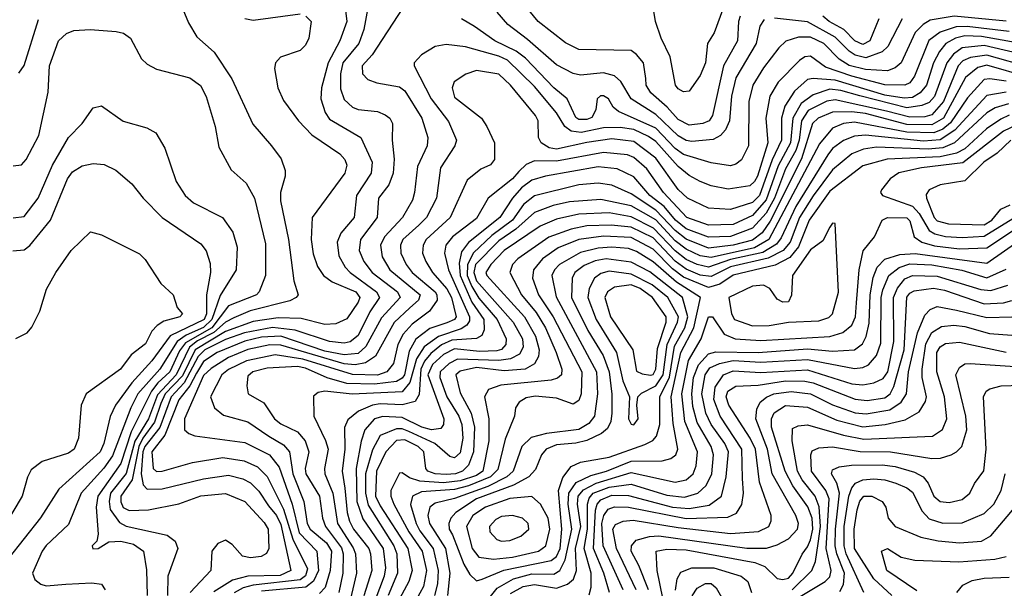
# Model space of a CAD drawing. Extents: x 501367 to 657802, y 482273 to 547541.
# Tile 32 of 256: x 534038 to 537608, y 498001 to 500062. Entities that reach past the tile are written whole.
import ezdxf

# ---------------------------------------------------------------- set-up
doc = ezdxf.new("R2010")
doc.units = 0

msp = doc.modelspace()

# ---------------------------------------------------------------- linework, layer by layer
at = {"layer": '0CON20XD'}
for points in [[(536590.9, 500109.1), (536555.8, 500014.2), (536531.8, 499975), (536524.6, 499905), (536505, 499859.2), (536465, 499803.1), (536445, 499800), (536425, 499811.1), (536415.5, 499825), (536396.7, 499926.7), (536363.6, 499995), (536343.8, 500055), (536329.2, 500145)], [(534624.2, 500114.2), (534650.9, 500050.9), (534680.3, 500000.3), (534743.6, 499943.6), (534808, 499848), (534883.5, 499683.5), (534951.5, 499605), (534986.9, 499556.9), (535001.2, 499515), (535001.2, 499495), (534984.1, 499435), (534984.1, 499405), (535012.4, 499265), (535032, 499115), (535047.5, 499065), (535041.1, 499055), (535017.7, 499042.3), (534873.6, 499006.4), (534815, 498981.1), (534785, 498964.9), (534742.4, 498927.6), (534682.8, 498897.2), (534654.6, 498875), (534605.9, 498775), (534537.8, 498702.2), (534505.2, 498615), (534455.5, 498534.5), (534425, 498417.3), (534368.2, 498345), (534362.8, 498315), (534366.8, 498286.8), (534399.7, 498239.7), (534425, 498225.7), (534573.6, 498193.6), (534601.8, 498171.8), (534612.2, 498145), (534576, 498044), (534574.8, 497974.8)], [(536308.6, 499848.6), (536299.5, 499905), (536275, 499935.9), (536255, 499950.3), (536065, 499953.4), (536017.6, 499977.6), (535917.6, 500055), (535867.1, 500117.1)], [(535075.6, 500075), (535095.6, 500055), (535086.4, 499995), (535075, 499968.9), (535055, 499950), (534983.9, 499926.1), (534965.6, 499905), (534961.8, 499885), (534974.6, 499815), (534995, 499768.6), (535049.2, 499695), (535097.7, 499645), (535199.4, 499575), (535217.1, 499555), (535223.8, 499535), (535217.5, 499505), (535098.2, 499345), (535094.7, 499265), (535102.6, 499212.6), (535117.7, 499167.7), (535139.4, 499135), (535171.4, 499111.4), (535256.7, 499075), (535272.1, 499055), (535265, 499038), (535225, 498977.3), (535185, 498959.3), (535145, 498957.2), (535058.4, 498978.4), (534975, 498981), (534885, 498968.1), (534785, 498932.1), (534674, 498865), (534628.6, 498771.4), (534566.1, 498705), (534550, 498670), (534527, 498603), (534484.7, 498545.3), (534469.8, 498515), (534446.1, 498393.9), (534405.1, 498335), (534405, 498314.4), (534413.4, 498293.4), (534435, 498283.1), (534505, 498285.6), (534615, 498307.2), (534695, 498335.9), (534785, 498343.9), (534855, 498315.3), (534925, 498239.4), (534939.6, 498215), (534941.8, 498145), (534933.2, 498126.8), (534914.1, 498115.9), (534875, 498111), (534846.7, 498116.7), (534809.3, 498159.3), (534785, 498175.3), (534757, 498163), (534734.7, 498135), (534730.9, 498065), (534656.1, 497985)], [(535219.8, 500095), (535224.8, 500055), (535198.9, 499985), (535156.6, 499905), (535132.4, 499815), (535130.5, 499775), (535146, 499726), (535161.7, 499701.7), (535275.1, 499635.1), (535316.8, 499545), (535312.4, 499505), (535259.6, 499425), (535251.2, 499345), (535202.6, 499287.4), (535189.2, 499255), (535196, 499206), (535218, 499165), (535236.7, 499145), (535332.2, 499075), (535343.3, 499055), (535307.4, 499002.6), (535265, 498916.8), (535236.4, 498893.6), (535215, 498888.8), (535161.9, 498895), (535036.5, 498936.5), (534955, 498945.6), (534853, 498927), (534785, 498902.3), (534710.1, 498865), (534685, 498841.2), (534635, 498745.1), (534587.5, 498695), (534546, 498584), (534491.8, 498515), (534484.3, 498495), (534478.4, 498415), (534486.2, 498376.2), (534500.4, 498360.4), (534555, 498361.4), (534705, 498398), (534795, 498410.5), (534847.8, 498397.8), (534875, 498382.9), (534905, 498352.3), (534940, 498300), (534969.1, 498265), (534985, 498232.1), (535021.6, 498065), (534982.4, 498047.6), (534865, 498045.1), (534810.3, 498029.7), (534742.4, 497987.6)], [(535300, 500105), (535286.4, 500026.4), (535267.5, 499975), (535209.6, 499905), (535201.1, 499865), (535201.8, 499811.8), (535215, 499772), (535245, 499744.2), (535265, 499736.1), (535335, 499729.2), (535362.9, 499717.1), (535380.5, 499705), (535390, 499685), (535388.8, 499625), (535396, 499556), (535392.4, 499505), (535376.6, 499463.4), (535339.2, 499415), (535334.8, 499345), (535274, 499265), (535268.8, 499225), (535286.3, 499185), (535315.9, 499145), (535407.9, 499075), (535417.4, 499055), (535349.5, 498980.5), (535292.7, 498877.3), (535265, 498852.3), (535215, 498846.8), (535145, 498860.4), (534985, 498914.6), (534915, 498911), (534855, 498897), (534754.5, 498855), (534705, 498823.3), (534679.1, 498780.9), (534655.6, 498734.4), (534615, 498684.4), (534564.6, 498555.4), (534517.8, 498495), (534521.8, 498435), (534534, 498424), (534554.7, 498424.7), (534665, 498457.2), (534775, 498474.5), (534852.1, 498462.1), (534900.7, 498440.7), (534936, 498406), (534995, 498287.5), (535029.1, 498179.1), (535081.4, 498071.4), (535075, 498046.1), (535055, 498030.8), (534885, 498012), (534848, 498002), (534815.4, 497984.6)], [(534855, 500065.7), (534885, 500060), (535055, 500082.9)], [(535427.5, 500105), (535316.8, 499935), (535280, 499895), (535281.5, 499865), (535300, 499845), (535333.3, 499833.3), (535415, 499818.9), (535435, 499803.6), (535496.6, 499705), (535517.9, 499635), (535515.8, 499605), (535480.3, 499529.7), (535470, 499435), (535461.9, 499408.1), (535426.5, 499345), (535360.4, 499275), (535347, 499245), (535352.8, 499202.8), (535380.2, 499155), (535489.8, 499065), (535484.8, 499045), (535452.6, 499017.4)], [(537614.1, 500055.9), (537425.8, 500074.2), (537339.5, 500060.5), (537313.8, 500045), (537284.4, 500015), (537233.6, 499905), (537212.3, 499887.7), (537185, 499876.6), (537105, 499881.5), (537045.7, 499895.7), (537008.9, 499918.9), (536953.2, 499975), (536905, 499998.9), (536861.8, 499998.2), (536816.3, 499983.7), (536790.5, 499959.5), (536735, 499887.1), (536696.7, 499825), (536682.2, 499765), (536680.5, 499605), (536655.6, 499554.4), (536635, 499538.2), (536615, 499531.7), (536545, 499543), (536445, 499573), (536415, 499594.6), (536345, 499668.3), (536209, 499729), (536190, 499745), (536173.1, 499775), (536155, 499785.3), (536144.2, 499785.8), (536131.8, 499775), (536126.8, 499735), (536112.6, 499707.4), (536095, 499699.8), (536065, 499700), (536055, 499707.2), (536023.2, 499775), (535975, 499815.2), (535872.5, 499922.5), (535837.9, 499947.9), (535761.1, 499985), (535687.4, 500037.4), (535640.4, 500065)], [(535879.7, 499989.7), (535807.6, 500045), (535769, 500089)], [(536650.7, 500075), (536644.2, 500055), (536641.2, 499985), (536590, 499895), (536550.5, 499715), (536537.9, 499695), (536514.9, 499685.1), (536465, 499679.8), (536425, 499699.8), (536385.1, 499745.1), (536326.2, 499796.2), (536309.8, 499825), (536308.6, 499848.6)], [(537152.4, 500065), (537120.2, 499985), (537095, 499972.2), (537065.8, 499985), (537026.7, 500026.7), (536972.9, 500055), (536949.4, 500075)], [(534035, 499867.9), (534055, 499895.6), (534107.2, 500062.8)], [(537625, 500018.6), (537472.7, 500037.3), (537433.7, 500036.3), (537375, 500017), (537334, 499986), (537282.7, 499857.3), (537265, 499832.8), (537247.5, 499825), (537175, 499825.6), (537055, 499857.4), (536960, 499890), (536905, 499929.4), (536885, 499927.4), (536865.7, 499914.3), (536787.6, 499835), (536757.4, 499785), (536743.9, 499705), (536750.4, 499615), (536712.7, 499495), (536702.1, 499475), (536685, 499459.8), (536607.3, 499447.3), (536545, 499459), (536505.1, 499475.1), (536465, 499497.3), (536425, 499530), (536345, 499620.4), (536318.5, 499638.5), (536265, 499663.2), (536215, 499670.6), (536155, 499669.6), (536073.3, 499653.3), (536037.9, 499657.9), (536014.4, 499674.4), (535985, 499724.4), (535905, 499820), (535806.9, 499915), (535775, 499929.5), (535655, 499963), (535585, 499972.2), (535545, 499964.6), (535495, 499934.5), (535468.5, 499905), (535468.2, 499895), (535529.8, 499775), (535593.3, 499693.3), (535621.4, 499625), (535615.7, 499605), (535563.6, 499525), (535549, 499415), (535513.6, 499345), (535485, 499316.7), (535427.5, 499265), (535419, 499245), (535420, 499215), (535438.9, 499175), (535461.7, 499145), (535544.3, 499075), (535551.2, 499065), (535552.1, 499045), (535524.2, 499005.8), (535461.4, 498958.6), (535428.1, 498921.9), (535409.7, 498885), (535393.5, 498815), (535369.7, 498785), (535335, 498773.5), (535245, 498775.4), (535065, 498831), (534965, 498847.3), (534860.3, 498825), (534795, 498793.3), (534771.4, 498775), (534730, 498695), (534744.4, 498654.4), (534777.9, 498627.9), (534865, 498604.4), (534941.8, 498551.8)], [(536737.9, 500062.1), (536721.6, 500038.4), (536708, 499975), (536635, 499850.5), (536618.6, 499785), (536611.4, 499695), (536597.3, 499662.7), (536578.5, 499641.5), (536552.8, 499627.2), (536475, 499619.9), (536455, 499623.7), (536425, 499641), (536345, 499718), (536255.7, 499775), (536217.3, 499837.3), (536195, 499858.9), (536155, 499869.5), (536071.3, 499861.3), (536045, 499867.3), (535985, 499898.3), (535879.7, 499989.7)], [(537237.7, 500065), (537185.2, 499965), (537165.1, 499944.9), (537106, 499924), (537067.2, 499932.8), (537045, 499947.5), (536995, 499999), (536895, 500054.6), (536775, 500067.7)], [(534015, 499532.5), (534045, 499535.8), (534062.2, 499555), (534108.3, 499641.7), (534141.3, 499798.7), (534146.3, 499895), (534179.7, 499985), (534208.5, 500011.5), (534235, 500022.4), (534294.1, 500025.9), (534388.7, 500018.7), (534415, 500012.9), (534440.5, 499995), (534480.4, 499920.4), (534500.6, 499900.6), (534535, 499882.5), (534655, 499850.9), (534693.5, 499823.5), (534715, 499784), (534746.5, 499675), (534760.3, 499600.3), (534805, 499517.5), (534859.4, 499469.4), (534890, 499415), (534929.6, 499249.6), (534929.6, 499135), (534906.2, 499075), (534896.4, 499065), (534795, 499024.5), (534734.6, 498945.4), (534639.8, 498890.2), (534618.3, 498861.7), (534583.1, 498785), (534539.2, 498745), (534516, 498715), (534442.5, 498567.5), (534405, 498452.7), (534321.6, 498335), (534315.4, 498295), (534322.7, 498197.3), (534318, 498172), (534301.2, 498155), (534303.5, 498143.5), (534322.5, 498145), (534361.3, 498168.7), (534405, 498172), (534450.9, 498160.9), (534487.1, 498135), (534497.6, 498067.6), (534500, 497975)], [(537655, 499977.5), (537525, 500001.3), (537465, 500002.9), (537431.2, 499995), (537395.9, 499975), (537372.9, 499947.1), (537351.7, 499905), (537326, 499825), (537303.3, 499796.7), (537275, 499779.7), (537245, 499776.8), (537175, 499788.1), (536995, 499842.2), (536915, 499849), (536895, 499844.8), (536847.2, 499802.8), (536812.1, 499747.9), (536800.4, 499705), (536800, 499625), (536766.2, 499553.8), (536719.9, 499425), (536695, 499399.3), (536615, 499373.8), (536535, 499378.7), (536459.2, 499415), (536425, 499446.6), (536345, 499559.7), (536265, 499620), (536185, 499629.8), (536093.9, 499616.1), (535985, 499592.3), (535957.8, 499597.8), (535929.2, 499615), (535919.8, 499635), (535918.2, 499695), (535908.6, 499715), (535817.3, 499825), (535775, 499864.2), (535695, 499877.7), (535655.7, 499864.2), (535614, 499836), (535605.9, 499815), (535615, 499781.5), (535712.5, 499705), (535731.9, 499675), (535759.2, 499615), (535760, 499555), (535745, 499535.8), (535710.5, 499519.5), (535660.4, 499479.6), (535598.9, 499345), (535511.5, 499265), (535501, 499245), (535499.2, 499215), (535510.8, 499185), (535535.5, 499145), (535586.7, 499086.7), (535604.4, 499055), (535621.2, 498985), (535615, 498974.9), (535587.4, 498962.6), (535525, 498941.9), (535475, 498903.5), (535450.2, 498859.8), (535433.2, 498775), (535425, 498762), (535405, 498750.6), (535325, 498740.8), (535225, 498742.9), (535153.5, 498763.5), (535075, 498798.6), (535045, 498804.6), (534935, 498798.6), (534883.1, 498785), (534865, 498770), (534862.1, 498735), (534867.1, 498705), (534923.1, 498673.1), (534962, 498615), (534985, 498596.5), (535045, 498567.9), (535072.9, 498535), (535086.6, 498495), (535073.9, 498435), (535075.9, 498415), (535125.1, 498335), (535135.9, 498255), (535146.7, 498225), (535205, 498147.2)], [(537695, 499930.5), (537535, 499968.7), (537455, 499959.8), (537423.4, 499936.6), (537399.1, 499905), (537355, 499783), (537335, 499762.1), (537309.1, 499750.9), (537255, 499742.2), (537084, 499786), (537015, 499805.4), (536975, 499810), (536915, 499789.2), (536871.9, 499758.1), (536840.7, 499705), (536832.8, 499615), (536788.1, 499531.9), (536745, 499409), (536695, 499352.1), (536625, 499319.4), (536535, 499317.3), (536456.4, 499345), (536371.9, 499435), (536311.4, 499521.4), (536265, 499562.7), (536241.8, 499571.8), (536155, 499580.5), (535985, 499549.2), (535905, 499550.2), (535875, 499537.4), (535848.3, 499511.7), (535824.4, 499485), (535737.2, 499415), (535695, 499341), (535607.4, 499275), (535583.5, 499245), (535578.1, 499215), (535592.6, 499155), (535669.6, 498985), (535669.3, 498970.7), (535659.5, 498955), (535638.8, 498941.2), (535556.3, 498913.7), (535505, 498876.5), (535477.4, 498832.6), (535453, 498747), (535425, 498713.4), (535244, 498704), (535145, 498714.8), (535120, 498710), (535103.1, 498696.9), (535104.4, 498625), (535147, 498537), (535156.4, 498505), (535143.8, 498435), (535144.2, 498415), (535173.5, 498345), (535190.6, 498235), (535247.9, 498147.9), (535255.4, 498125), (535259.1, 498055), (535228.5, 497921.5)], [(537707.3, 499887.3), (537545, 499933), (537485.7, 499924.3), (537457.4, 499912.6), (537440.4, 499895), (537387.9, 499765), (537345, 499717.4), (537319.7, 499710.3), (537265, 499708.7), (537180.3, 499730.3), (536995, 499771.8), (536965, 499766.6), (536897.3, 499732.7), (536872.5, 499695), (536864.3, 499625), (536852.2, 499587.8), (536815, 499521.4), (536774.9, 499415), (536745, 499360.7), (536695, 499305.6), (536615, 499275.9), (536535, 499273.4), (536455, 499304.1), (536415.7, 499335), (536374.6, 499384.6), (536322.8, 499425), (536265, 499492.8), (536205, 499521.4), (536135, 499528.3), (535944.4, 499495), (535895, 499480.3), (535857.3, 499452.7), (535825.1, 499415), (535779.5, 499345), (535665.4, 499254.6), (535639.8, 499220.2), (535631.3, 499178.7), (535635.2, 499135), (535678, 499038), (535721.2, 498975), (535722.8, 498937.2), (535713.4, 498916.5), (535694, 498906), (535605, 498900.2), (535567.4, 498882.6), (535528.7, 498851.3), (535505.8, 498824.2), (535492.2, 498795), (535487, 498703), (535472.2, 498677.8), (535425, 498665.4), (535345, 498669.7), (535317.3, 498665), (535266.8, 498643.2), (535228.6, 498611.4), (535216.1, 498583.9), (535216.8, 498505), (535207.9, 498425), (535216.6, 498363.4), (535225.3, 498275.3), (535234, 498244), (535248.9, 498215), (535303.7, 498145), (535310.7, 498125), (535315.1, 498065), (535286.2, 497973.8)], [(537695, 499853.7), (537545, 499897.5), (537511.8, 499888.2), (537467.7, 499852.3), (537388, 499705), (537345, 499680.3), (537255, 499681.5), (537105, 499721.4), (537055, 499728.3), (536985, 499727), (536933.2, 499705), (536912.1, 499685), (536872.6, 499557.4), (536758.5, 499331.5), (536730.3, 499289.7), (536695, 499262.5), (536625, 499244.5), (536535, 499234), (536455, 499266.2), (536415, 499297.4), (536345, 499371.9), (536255, 499430.7), (536185, 499461.5), (536135, 499469), (536065, 499462.9), (535905, 499423.6), (535865, 499391.6), (535824.6, 499335), (535750.1, 499279.9), (535683.6, 499216.4), (535661.3, 499175), (535660.6, 499135), (535677.8, 499095), (535702.5, 499052.5), (535769.3, 498975), (535802.5, 498905), (535800.6, 498885), (535785, 498865.7), (535768.3, 498861.7), (535705, 498859.4), (535615, 498868.9), (535575, 498847.8), (535535, 498811.4), (535517.7, 498775), (535575.5, 498615), (535574.8, 498595), (535565, 498580), (535531.1, 498575), (535496.5, 498585), (535425, 498619.9), (535355, 498623.3), (535324.3, 498615), (535289.5, 498575), (535276, 498534), (535258.4, 498435), (535261.2, 498315), (535281.9, 498251.9), (535356.4, 498145), (535364.7, 498075), (535360.2, 498045), (535326.2, 497955)], [(537615, 499838.5), (537555, 499847.3), (537535, 499844.5), (537475, 499778), (537412.2, 499687.8), (537385, 499665.4), (537352.1, 499652.1), (537255, 499654.4), (537065, 499690.6), (537024.4, 499685), (536985, 499668.8), (536938.3, 499611.7), (536754, 499265), (536701.7, 499235), (536545, 499199.4), (536505, 499206), (536455, 499229.5), (536415, 499260.7), (536345, 499335.8), (536255, 499386.7), (536145, 499410), (536032.1, 499402.1), (535972.1, 499387.9), (535905, 499362.4), (535837.5, 499302.5), (535775, 499259.7), (535691.2, 499175), (535684.6, 499145), (535695, 499115.4), (535827.9, 498965), (535861.4, 498905), (535863.9, 498875), (535850.6, 498849.4), (535817.7, 498832.3), (535775, 498825.8), (535625, 498831.4), (535595, 498815.6), (535562.4, 498785), (535561.8, 498765), (535587.3, 498695), (535630.4, 498625), (535641.4, 498595), (535645.1, 498545), (535635, 498491.7), (535615, 498474.1), (535597.8, 498477.8), (535543, 498525), (535449.3, 498569.3), (535425, 498578.8), (535405, 498579.1), (535345.8, 498554.2), (535317.5, 498502.5), (535292.3, 498415), (535292.2, 498345), (535302.2, 498302.2), (535395.3, 498155), (535405.3, 498125), (535408.5, 498055), (535374.7, 497975)], [(537615, 499799.2), (537545, 499786.7), (537429, 499661), (537375, 499626.4), (537315, 499621.5), (537105, 499643.6), (537065, 499639.1), (537025, 499624.5), (536985.5, 499594.5), (536968, 499572), (536852.5, 499385), (536799.5, 499270.5), (536782, 499248), (536731.9, 499218.1), (536615, 499192.1), (536535, 499164.9), (536495, 499173.9), (536455, 499193.1), (536415, 499224), (536336.2, 499306.2), (536255, 499347.8), (536175, 499361.1), (536065, 499357.4), (535985, 499338.4), (535925, 499312.8), (535795, 499225.4), (535745.9, 499175), (535728.5, 499145), (535731.5, 499135), (535868.8, 498985), (535908.5, 498915), (535921.1, 498865), (535918.7, 498841.3), (535905, 498814.1), (535871.4, 498795), (535795, 498789.5), (535695, 498801.1), (535635, 498788.2), (535619.8, 498775), (535635, 498708.9), (535675.5, 498635.5), (535686.7, 498585), (535684.1, 498495), (535665, 498447.5), (535644, 498425), (535618.8, 498415), (535585, 498412.7), (535545.1, 498415.1), (535517.8, 498425), (535511.2, 498435), (535504.1, 498495), (535482.6, 498515), (535435, 498538.7), (535404.2, 498535.8), (535365.7, 498495), (535331.7, 498425), (535328.9, 498335), (535345, 498299.6), (535446, 498145), (535461.2, 498065), (535449.7, 498025), (535415, 497962.7)], [(537623, 499757), (537575, 499742.4), (537545, 499724.2), (537427.9, 499615), (537385, 499597.1), (537331.9, 499591.9), (537145, 499599.8), (537097.2, 499592.8), (537055, 499576.1), (536985, 499517.7), (536915, 499423.9), (536865.6, 499345), (536831, 499255), (536805.7, 499225), (536752.3, 499197.7), (536615, 499165.5), (536545, 499130.7), (536505, 499135.6), (536455, 499157.5), (536415, 499186.9), (536335, 499270.5), (536255, 499309.6), (536182.5, 499317.5), (536095, 499314), (536037.1, 499302.9), (535956.5, 499273.5), (535843.8, 499195), (535824.8, 499175), (535814.8, 499145), (535858.1, 499065), (535911, 499001), (535944.4, 498945), (535983.6, 498855), (536003.5, 498795), (536002.4, 498775), (535988.1, 498761.9), (535965.3, 498754.7), (535783.2, 498736.8), (535738.3, 498721.7), (535723.2, 498695), (535739.5, 498615), (535739, 498535), (535717, 498425), (535695, 498410), (535635, 498390.1), (535575, 498383.1), (535489.3, 498389.3), (535451, 498401), (535425, 498418.9), (535415, 498417.8), (535384.4, 498355), (535383.9, 498335), (535395.1, 498305), (535449.6, 498205), (535497.7, 498135), (535513.7, 498065), (535502.4, 498007.6), (535462.3, 497935)], [(534015, 499343.4), (534055, 499348.4), (534105.2, 499415), (534157.9, 499535), (534215, 499634.6), (534265.5, 499685), (534305, 499742), (534335, 499750), (534414, 499694), (534499.8, 499669.8), (534531.4, 499651.4), (534565, 499596.2), (534606.2, 499475), (534638.2, 499425), (534668.5, 499398.5), (534774.2, 499344.2), (534811.6, 499291.6), (534826.7, 499236.7), (534823, 499155), (534765, 499062.1), (534735.3, 498975), (534705, 498946.5), (534641.4, 498918.6), (534609.6, 498895), (534546.4, 498795), (534466.9, 498705), (534441.6, 498655), (534375, 498480.4), (534343.6, 498436.4), (534261, 498345), (534215, 498232.1), (534134, 498156), (534120, 498135), (534084.5, 498055), (534093.1, 498033.1), (534115, 498015.5), (534135, 498009.6), (534205.7, 498015.7), (534300.4, 498020.4), (534335, 498015.8), (534348.6, 497995)], [(537625, 499715.3), (537595, 499701.7), (537543.2, 499666.8), (537465, 499593.7), (537435, 499578), (537375.1, 499564.9), (537183.5, 499556.5), (537095, 499531.5), (536975, 499439.8), (536901, 499335), (536861.5, 499238.5), (536830.7, 499199.3), (536777.6, 499172.4), (536625.5, 499135.5), (536576.9, 499103.1), (536535, 499091.2), (536445, 499128.7), (536405, 499158.6), (536335, 499229.9), (536255, 499272.5), (536155, 499277.2), (536065, 499264.7), (535990.8, 499235), (535934, 499195), (535900.8, 499155), (535898, 499125), (535919.6, 499065), (535972.1, 498985), (536076.6, 498785), (536074.3, 498705), (536065, 498681.2), (536045, 498668.5), (535985, 498689.5), (535906.7, 498696.7), (535875, 498691.1), (535848.6, 498675), (535835.6, 498655), (535832.2, 498625), (535798.8, 498541.2), (535771.7, 498431.7), (535745.4, 498404.6), (535665, 498372.6), (535615, 498358.6), (535495, 498350.3), (535461.9, 498335), (535455.5, 498304.5), (535475.5, 498235), (535488.6, 498208.6), (535537.8, 498145), (535556.1, 498065), (535553.1, 498016.9), (535542.2, 497975)], [(537651, 499679), (537605, 499658.3), (537457.5, 499542.5), (537307.5, 499525), (537225, 499507), (537193.6, 499485), (537162.5, 499445), (537158.8, 499435), (537166, 499425), (537275, 499386), (537299, 499359), (537335, 499297.9), (537355.8, 499285.8), (537395, 499276.2), (537455, 499271.8), (537535, 499276.9), (537655, 499351)], [(537632, 499625), (537582.2, 499577.8), (537533.7, 499545), (537465, 499477.1), (537375, 499462.9), (537335, 499445.4), (537325, 499428), (537326.2, 499415), (537353.4, 499345), (537365, 499333.1), (537405, 499321.5), (537535, 499318.3)], [(534013.4, 499223.4), (534055, 499227.5), (534075, 499243.2), (534150, 499335), (534211.5, 499485), (534229.3, 499510.7), (534265, 499532.3), (534305, 499540), (534345, 499536.9), (534386.5, 499516.5), (534445, 499466.7), (534485.5, 499415), (534555.5, 499345), (534695, 499248.8), (534714.3, 499224.3), (534728.4, 499178.4), (534730.2, 499145), (534715.6, 499064.4), (534715.4, 498995), (534707.8, 498975), (534584.5, 498915.5), (534517, 498825), (534444.6, 498745.4), (534386, 498665), (534367, 498623), (534343.3, 498525), (534330, 498495), (534180.3, 498359.7), (534113.9, 498256.1), (533995, 498105.9)], [(537535, 499318.3), (537563.1, 499335), (537595.3, 499374.7), (537628.8, 499391.2)], [(535817.8, 497982.2), (535863.1, 498006.9), (535905, 498014.7), (535985, 498001.1), (536023.9, 498015), (536046.4, 498033.6), (536057.4, 498065), (536052.8, 498145), (536072.4, 498225), (536060.9, 498305), (536063.5, 498335), (536082, 498358), (536128.1, 498381.9), (536255, 498420.8), (536415, 498385.2), (536455, 498393.8), (536479.8, 498415), (536490.3, 498445), (536495.2, 498495), (536449.8, 498605), (536438.4, 498705), (536463.5, 498826.5), (536508.4, 498905), (536535, 498985.2), (536549.7, 498985), (536592, 498922), (536632.5, 498905), (536725, 498898.4), (536975, 498913.1), (537022.5, 498927.5), (537055, 498954.7), (537067.9, 498985), (537072.6, 499035), (537081.7, 499155), (537096.5, 499223.5), (537137.8, 499275), (537165.5, 499335), (537185, 499345.2), (537255, 499343.3), (537265, 499332.5), (537281.1, 499275), (537309.1, 499255), (537355, 499242.3), (537445, 499231.4), (537545, 499234.4), (537641.4, 499298.6)], [(536695, 498952.3), (536755, 498953.8), (536825, 498965.7), (536935, 498970.2), (536972.2, 498982.2), (536984.6, 498995), (537006.4, 499073.6), (536995, 499322.5), (536985, 499323.8), (536975, 499310), (536950.3, 499259.7), (536905, 499227.8), (536839.7, 499135), (536836.8, 499063.2), (536825, 499038.9), (536805, 499037.5), (536785, 499048.9), (536757.5, 499087.5), (536735, 499099.1), (536695, 499096.1), (536609.6, 499055), (536618.9, 498995), (536629.2, 498975), (536695, 498952.3)], [(534025, 498906.7), (534065, 498926.2), (534082.7, 498947.3), (534112, 499005), (534135.7, 499085), (534170, 499145), (534224.6, 499225.4), (534295, 499293.3), (534335, 499282), (534473, 499213), (534493, 499193), (534550, 499105), (534594.4, 499065), (534608.9, 499018.9), (534628.8, 498995), (534618.8, 498985), (534561.5, 498968.5), (534536.4, 498953.6), (534517.6, 498932.4), (534495, 498887.1), (534442.9, 498847.1), (534404.4, 498795), (534280, 498705), (534261.1, 498665), (534251.5, 498545), (534236.2, 498505), (534215, 498490), (534120.3, 498459.7), (534080.4, 498429.6), (534066.9, 498403.1), (534047.5, 498335), (533976.3, 498215)], [(536103.1, 497976.9), (536110.7, 498005), (536110.2, 498055), (536084.7, 498145), (536096.5, 498215), (536096.5, 498305), (536102.8, 498327.2), (536117.9, 498345), (536175, 498366.9), (536255, 498378.5), (536385, 498338.2), (536448.6, 498331.4), (536497.2, 498345), (536527, 498373), (536547.9, 498415), (536553.8, 498485), (536545.4, 498515), (536495, 498601.1), (536479.3, 498659.2), (536474.7, 498705), (536481.5, 498765), (536499.3, 498810.7), (536535, 498850.1), (536561.8, 498858.2), (536715.9, 498855.9), (536895, 498868.2), (536985, 498860.6), (537065, 498864.8), (537093.2, 498886.8), (537106.9, 498913.1), (537117.8, 498962.2), (537121, 499065), (537132.2, 499127.8), (537147.4, 499165), (537175, 499193.6), (537229.5, 499210.5), (537285, 499214.2), (537545, 499179), (537685, 499277.2)], [(535740.2, 497965), (535769, 498001), (535829.2, 498035), (535895, 498052.8), (535975, 498051.6), (535997, 498065), (536015.8, 498104.2), (536040.5, 498215), (536026.8, 498305), (536028.7, 498345), (536056.2, 498383.8), (536109.5, 498409.5), (536165.3, 498425), (536255, 498462), (536367.2, 498462.8), (536399, 498471), (536417.6, 498485), (536424.7, 498505.3), (536407.6, 498597.5), (536399.9, 498695), (536435.4, 498855), (536482.1, 498945), (536506.1, 499055), (536419.8, 499109.8), (536335, 499184.4), (536275, 499221.6), (536245, 499232.6), (536185, 499237.3), (536135, 499233.4), (536071.8, 499218.2), (535995, 499174.4), (535976.8, 499155), (535968.1, 499135), (535982.9, 499057.1), (536129.5, 498785), (536132.6, 498705), (536122.1, 498625), (536101.8, 498598.2), (536065, 498576.7), (535948.6, 498561.4), (535892.5, 498547.5), (535859.3, 498515), (535826.8, 498425), (535804.8, 498405.2), (535735, 498369.6), (535615, 498326.7), (535545, 498309.3), (535525.3, 498295), (535518.3, 498265), (535523.7, 498235), (535581.8, 498145), (535597.4, 498055), (535589.9, 497975)], [(535695, 498027.1), (535715, 498033.8), (535793.6, 498066.4), (535965, 498101.3), (535985, 498115.7), (535997.3, 498145), (536004.4, 498215), (535992.3, 498355), (536007.2, 498402.8), (536037.9, 498442.1), (536071.6, 498458.4), (536175, 498476.1), (536305, 498521.9), (536333.3, 498536.7), (536347.4, 498552.6), (536359.5, 498595), (536358.9, 498695), (536394, 498766), (536412, 498878), (536449.2, 498945), (536460.9, 498985), (536441.7, 499055), (536322.4, 499147.6), (536255, 499183.2), (536165, 499195.1), (536125, 499187.8), (536085, 499170.9), (536051, 499145), (536041.6, 499125), (536038.5, 499055), (536098.2, 498935), (536153.8, 498845), (536176, 498785), (536185.1, 498704.9), (536185.4, 498635), (536181.3, 498605), (536169.8, 498580.2), (536148, 498562), (536095, 498536.7), (536055, 498526.9), (535985, 498520.8), (535947.1, 498505), (535929.7, 498485), (535908.4, 498431.6), (535883.8, 498405), (535828.4, 498375), (535694.8, 498325), (535619.4, 498275), (535601.5, 498255), (535594.1, 498235), (535595.5, 498215), (535606.9, 498195), (535648.4, 498088.4), (535670.5, 498050.5), (535695, 498027.1)], [(536265, 498593.1), (536281.1, 498615), (536275.3, 498665), (536278.8, 498695), (536292.1, 498707.9), (536345, 498734.7), (536370.8, 498775), (536386.2, 498885), (536423.2, 498965), (536426.4, 498985), (536387.7, 499055), (536331, 499101), (536255, 499138.8), (536175, 499149.7), (536145, 499141.8), (536122.6, 499125), (536102.7, 499087.3), (536097.6, 499055), (536128.2, 498975), (536202.5, 498855), (536225, 498752.9), (536249.3, 498695), (536245.7, 498615), (536255, 498595.5), (536265, 498593.1)], [(536176.6, 497985), (536156.2, 498055), (536118.9, 498145), (536125.7, 498284.3), (536132.1, 498305), (536145, 498321), (536185, 498338), (536245, 498337.3), (536405, 498294.7), (536465, 498290.1), (536538.1, 498301.9), (536582.7, 498335), (536600, 498405), (536607.5, 498495), (536594.3, 498525), (536544.6, 498594.6), (536525.6, 498635.6), (536511.4, 498705), (536523, 498775), (536540.6, 498799.4), (536575, 498816), (536625, 498825.8), (536725, 498820), (536895, 498830.4), (537065, 498797.9), (537095, 498800.6), (537115, 498811.1), (537144.9, 498845.1), (537160.3, 498889.7), (537161.6, 499055), (537167.4, 499082.6), (537188.8, 499135), (537226.5, 499163.5), (537265, 499177), (537345, 499173.4), (537454.1, 499154.1), (537545, 499126.3), (537615, 499157.5)], [(536225.6, 497995), (536153.9, 498155), (536148.3, 498235), (536155.6, 498265), (536172, 498288), (536195, 498296.5), (536245, 498295.1), (536455, 498253.5), (536605, 498258.4), (536636.9, 498273.1), (536655.9, 498304.1), (536662.6, 498345), (536658.3, 498398.3), (536656.4, 498505), (536577.7, 498625), (536554.7, 498685), (536560.1, 498729.9), (536590, 498775), (536625, 498789.4), (536725, 498783.1), (536895, 498792.9), (537055, 498742.2), (537095, 498737.8), (537135, 498745.5), (537168.3, 498761.7), (537185.1, 498785), (537207.3, 498895), (537206.5, 499055), (537221.1, 499088.9), (537247.5, 499122.5), (537275, 499134.9), (537365, 499132.4), (537523.2, 499083.2), (537559.4, 499080.6), (537621.1, 499098.9)], [(536325, 498773.4), (536335, 498776.1), (536345, 498794.6), (536350.5, 498869.5), (536381.9, 498965), (536382.1, 498985), (536332.3, 499055), (536287.3, 499087.3), (536255, 499100.6), (536195, 499092.2), (536169, 499075), (536160.2, 499055), (536180.8, 498985), (536261.2, 498865), (536275, 498787.5), (536295, 498777.6), (536325, 498773.4)], [(536273.5, 497995), (536201.4, 498145), (536188.3, 498215), (536198, 498232), (536226.5, 498243.5), (536262.2, 498247.8), (536425, 498220.9), (536615, 498198.9), (536716.4, 498206.4), (536753.8, 498225), (536762.5, 498245), (536762.2, 498265), (536720.3, 498385), (536705.8, 498505), (536686.4, 498545), (536608.8, 498665), (536599.5, 498695), (536605.8, 498715), (536635, 498733.9), (536715, 498737.1), (536815, 498752.6), (536885, 498751.8), (536915, 498745.6), (537066.6, 498686.6), (537111.3, 498681.3), (537175, 498690.5), (537194.1, 498705), (537207.7, 498732.3), (537244.3, 498865), (537255, 499055.9), (537265, 499070), (537281.6, 499078.4), (537351.3, 499088.7), (537390.8, 499080.8), (537535, 499032.4), (537604.6, 499035.4), (537635, 499043.9)], [(535452.6, 499017.4), (535396.1, 498963.8), (535328, 498842), (535292.2, 498817.8), (535255, 498811.1), (535215, 498814.8), (534985, 498882), (534945, 498883.1), (534865, 498866), (534795, 498836.7), (534732.1, 498797.9), (534705, 498771.7), (534635.8, 498615), (534636.5, 498575), (534651.2, 498561.2), (534673.2, 498553.2), (534855, 498529.6), (534943.6, 498485), (534979.7, 498439.7), (535026.3, 498305), (535052, 498202), (535115.2, 498135), (535121.9, 498065), (535104.1, 498025.9), (535075.2, 498004.8), (534915, 497990.1)], [(536318.2, 497995), (536283.5, 498083.5), (536254.6, 498135), (536256, 498155), (536273.8, 498175), (536321.3, 498188.7), (536355, 498190.6), (536675, 498146.5), (536746.2, 498146.2), (536785, 498158.5), (536825, 498180.4), (536858.3, 498215), (536861.2, 498235), (536851.6, 498265), (536766.9, 498415), (536749.8, 498505), (536707.2, 498615), (536710.3, 498649.7), (536722.9, 498675), (536746.1, 498693.9), (536771.8, 498705), (536835, 498714.1), (536905, 498705.6), (536985, 498665.9), (537066.8, 498636.8), (537107, 498633), (537192.8, 498647.2), (537234.2, 498675.8), (537253.3, 498705), (537260.9, 498785), (537293.5, 498926.5), (537319.3, 498990.7), (537338.6, 499011.4), (537365, 499021.6), (537435, 499008.9), (537545, 498982.1), (537635, 498984.2)], [(536370.3, 497965), (536349, 498065), (536345.6, 498135), (536385, 498141.9), (536455, 498140), (536703.9, 498093.9), (536739.7, 498079.7), (536785, 498036.7), (536805, 498032.5), (536825, 498037.8), (536841.5, 498055), (536875, 498124.7), (536895, 498150.8), (536905, 498176.5), (536913.9, 498215), (536911.6, 498255), (536895.7, 498295.7), (536841.6, 498371.6), (536813.7, 498425), (536764.1, 498585), (536763.8, 498615), (536773.9, 498636.1), (536815, 498662.7), (536895, 498656.8), (537000.3, 498610.3), (537095, 498586.3), (537176.1, 498593.9), (537248.1, 498611.9), (537299.8, 498640.2), (537322.6, 498677.4), (537326, 498695), (537310.4, 498765), (537309.9, 498795), (537323.3, 498886.7), (537345, 498928.4), (537379.8, 498950.2), (537425, 498954), (537465, 498949.7), (537554.4, 498924.4), (537635, 498918.4)], [(536839, 497995), (536910.2, 498065), (536922.8, 498097.2), (536932.9, 498162.9), (536941.1, 498225), (536936.3, 498296.3), (536921.8, 498335), (536875, 498393.8), (536858.3, 498425), (536838.7, 498535), (536840.5, 498579.5), (536860.5, 498589.5), (536895, 498593.3), (537025.3, 498555.3), (537098.9, 498541.1), (537347.5, 498552.5), (537384.2, 498575.8), (537399.6, 498615), (537391.3, 498695), (537363.1, 498785), (537363.8, 498855), (537375, 498876.3), (537395, 498888.1), (537445, 498892.3), (537615, 498856.8)], [(536825, 497945.3), (536958.4, 498025), (536975, 498042.2), (536980, 498065), (536962.3, 498145), (536973.3, 498325), (536961.4, 498355), (536908.5, 498425), (536905.9, 498484.1), (536911, 498499), (536935, 498509.6), (536985, 498513.3), (537085, 498496.8), (537195, 498495.6), (537345, 498471.6), (537377.1, 498472.9), (537415, 498484.8), (537435, 498495.3), (537453.4, 498515), (537471.6, 498575), (537468.5, 498625), (537432.3, 498775), (537445, 498801.2), (537465, 498813.8), (537484.4, 498815.6), (537665, 498803.7)], [(537011.1, 497988.9), (537025.3, 498014.7), (537028.2, 498055), (537000.2, 498125), (536994.8, 498155), (536995.4, 498215), (537010.8, 498345), (537001.3, 498381.3), (536981.7, 498415), (536985, 498429.6), (537009.2, 498440.8), (537053.6, 498446.4), (537165, 498448.5), (537211.9, 498441.9), (537281.8, 498421.8), (537314, 498405), (537331.4, 498381.4), (537352.3, 498335), (537375, 498315.3), (537408.5, 498311.5), (537455, 498322.4), (537482.9, 498345), (537499.6, 498380.4), (537533.8, 498426.2), (537541.6, 498505), (537532.5, 498695), (537541.8, 498715), (537555, 498724.1), (537595.9, 498734.1), (537705, 498737.6)], [(534941.8, 498551.8), (534995, 498520.7), (535016.6, 498495), (535028.5, 498415), (535068.7, 498315), (535080.2, 498235), (535091.9, 498215), (535150.1, 498165), (535169, 498135), (535164.4, 498065), (535145.9, 498004.1), (535125, 497982.3)], [(537098.7, 497985), (537034.9, 498125), (537027.7, 498155), (537027.7, 498225), (537044.8, 498335.2), (537054.6, 498365.4), (537068.3, 498381.7), (537095, 498394), (537135, 498396.9), (537175, 498393.8), (537215, 498381.8), (537255, 498364.8), (537275, 498349.4), (537309.7, 498279.7), (537335, 498252.6), (537385, 498236.9), (537455, 498238.1), (537535, 498272), (537569.6, 498305), (537596.4, 498355), (537611.1, 498415)], [(535756.2, 498106.2), (535825, 498113.3), (535919.6, 498135), (535945.7, 498155), (535960, 498215), (535953.8, 498255), (535926.2, 498306.2), (535895, 498333.3), (535815, 498326.7), (535726.5, 498295), (535681.5, 498265), (535657.7, 498225), (535679.3, 498145), (535703.2, 498113.2), (535756.2, 498106.2)], [(537200.2, 497975), (537134.6, 498034.6), (537064.3, 498145), (537063.1, 498215), (537074.4, 498285), (537084.1, 498315.9), (537099.2, 498335), (537127.5, 498335), (537164.7, 498314.7), (537178.5, 498295), (537187.3, 498255), (537211.8, 498225), (537305, 498186.2), (537367.9, 498172.1), (537445.6, 498165.6), (537525, 498172), (537559.2, 498190.8), (537650.3, 498299.7)], [(535785, 498171.2), (535815, 498174.2), (535855, 498190), (535884.7, 498215), (535881.8, 498235), (535861.1, 498255), (535825, 498264.3), (535785, 498260.8), (535765, 498249.8), (535741.8, 498225), (535743.3, 498205), (535768.1, 498178.1), (535785, 498171.2)], [(535205, 498147.2), (535210.9, 498125), (535209.4, 498055), (535194.9, 497985)], [(537290.9, 497990.9), (537181.8, 498065), (537162.2, 498135), (537185, 498144.5), (537233.5, 498113.5), (537283.2, 498103.2), (537443.2, 498096.8), (537574, 498106), (537615, 498115.6)], [(536416.2, 497993.8), (536422.1, 498035), (536435, 498058.8), (536475, 498075.2), (536555, 498075.4), (536654.3, 498045), (536678.6, 498025), (536691.9, 497985)], [(537435.3, 497985), (537458.1, 498011.9), (537491.6, 498028.4), (537535, 498037.4), (537625, 498040.7)], [(536476.1, 497973.9), (536495, 498001.4), (536525, 498017.7), (536545, 498017.7), (536562.7, 498002.7), (536596.4, 497945)]]:
    msp.add_lwpolyline(points, dxfattribs=at)

doc.saveas('drawing.dxf')
